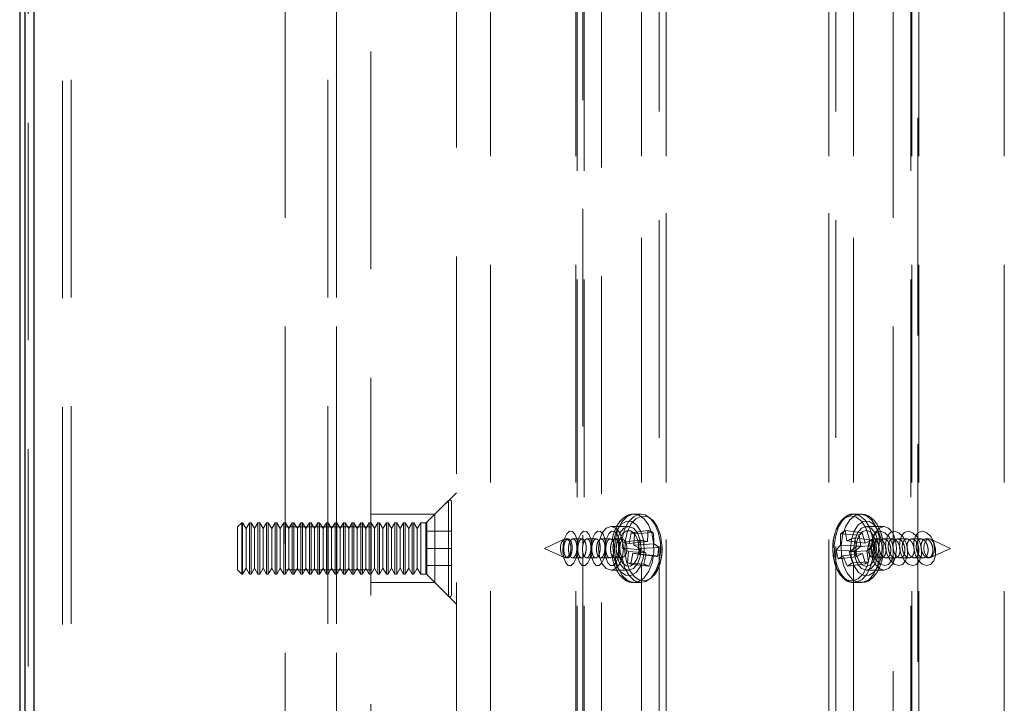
# Model space of a CAD drawing. Header units: millimetres. Extents: x 8 to 290, y 2 to 202.
# Tile 8 of 189: x 29.84 to 35.59, y 90.82 to 94.82. Entities that reach past the tile are written whole.
import ezdxf

# ---------------------------------------------------------------- set-up
doc = ezdxf.new("R2010")
doc.units = ezdxf.units.MM
doc.linetypes.add('HIDDEN', pattern=[1.905, 1.27, -0.635])

msp = doc.modelspace()

# ---------------------------------------------------------------- linework, layer by layer
at = {"color": 7, "linetype": 'Continuous', "lineweight": 25}
for p, q in [((29.84172, 116.57895), (29.84172, 66.87895)), ((29.87422, 66.94645), (29.87422, 116.51145)), ((29.92422, 116.49645), (29.92422, 66.96145))]:
    msp.add_line(p, q, dxfattribs=at)
at = {"color": 7, "linetype": 'HIDDEN', "lineweight": 18}
for p, q in [((30.09172, 68.4239), (30.09172, 116.42895)), ((30.14172, 68.42895), (30.14172, 116.42895)), ((31.64172, 68.42895), (31.64172, 116.42895)), ((31.69172, 68.42895), (31.69172, 116.42895)), ((29.89172, 68.17895), (29.89172, 116.27895)), ((30.14172, 68.42895), (30.14172, 116.27895)), ((31.64172, 68.42895), (31.64172, 116.27895)), ((31.39172, 113.97895), (31.39172, 69.22895)), ((31.69172, 113.97895), (31.69172, 69.22895)), ((31.89172, 113.67895), (31.89172, 69.77895)), ((30.14172, 68.42895), (30.14172, 113.52895)), ((31.64172, 68.42895), (31.64172, 113.52895)), ((32.39172, 110.57895), (32.39172, 72.87895)), ((32.59172, 110.52895), (32.59172, 72.92895)), ((33.08997, 110.52895), (33.08997, 72.92895)), ((33.47337, 110.52895), (33.47337, 72.92895)), ((33.61672, 110.52895), (33.61672, 72.92895)), ((34.56672, 110.52895), (34.56672, 72.92895)), ((34.71007, 110.52895), (34.71007, 72.92895)), ((35.05251, 110.52895), (35.05251, 72.92895)), ((35.09347, 110.52895), (35.09347, 85.90037)), ((35.59172, 110.52895), (35.59172, 72.92895)), ((33.13768, 72.97895), (33.13768, 110.47895)), ((33.24007, 72.9977), (33.24007, 110.4602)), ((35.04576, 72.97895), (35.04576, 110.47895)), ((35.08672, 73.92166), (35.08672, 110.47895)), ((33.47311, 73.22248), (33.47311, 110.23542)), ((34.71032, 73.22248), (34.71032, 110.23542)), ((33.57551, 73.32487), (33.57551, 110.13303)), ((34.60793, 73.32487), (34.60793, 110.13303)), ((33.61646, 73.36583), (33.61646, 110.09207)), ((34.56697, 73.36583), (34.56697, 110.09207)), ((33.09672, 72.97895), (33.09672, 109.54381)), ((34.94337, 91.75356), (34.94337, 102.78909)), ((33.13093, 97.52149), (33.13093, 91.74829)), ((32.34629, 92.00852), (32.21965, 91.88188)), ((32.39172, 92.05395), (32.26672, 91.92895)), ((32.34629, 91.44938), (32.34629, 92.00632)), ((32.36336, 92.00145), (32.36336, 91.45645)), ((32.26672, 91.92895), (31.89172, 91.92895)), ((32.26672, 91.92895), (32.26672, 91.52895)), ((33.47013, 91.92895), (33.43046, 91.92895)), ((33.50476, 91.92031), (33.49842, 91.92382)), ((34.75297, 91.92895), (34.7133, 91.92895)), ((31.13836, 91.87895), (31.11336, 91.85395)), ((31.11336, 91.85395), (31.11336, 91.60395)), ((31.13836, 91.87895), (31.13836, 91.57895)), ((31.14336, 91.87895), (31.13836, 91.87895)), ((31.14336, 91.87895), (31.14336, 91.57895)), ((31.16336, 91.84431), (31.14336, 91.87895)), ((31.18336, 91.87895), (31.16336, 91.84431)), ((31.16336, 91.84431), (31.16336, 91.61359)), ((31.18336, 91.87895), (31.18336, 91.57895)), ((31.19336, 91.87895), (31.18336, 91.87895)), ((31.19336, 91.87895), (31.19336, 91.57895)), ((31.21336, 91.84431), (31.19336, 91.87895)), ((31.23336, 91.87895), (31.21336, 91.84431)), ((31.21336, 91.84431), (31.21336, 91.61359)), ((31.23336, 91.87895), (31.23336, 91.57895)), ((31.24336, 91.87895), (31.23336, 91.87895)), ((31.24336, 91.87895), (31.24336, 91.57895)), ((31.26336, 91.84431), (31.24336, 91.87895)), ((31.28336, 91.87895), (31.26336, 91.84431)), ((31.26336, 91.84431), (31.26336, 91.61359)), ((31.28336, 91.87895), (31.28336, 91.57895)), ((31.29336, 91.87895), (31.28336, 91.87895)), ((31.29336, 91.87895), (31.29336, 91.57895)), ((31.31336, 91.84431), (31.29336, 91.87895)), ((31.33336, 91.87895), (31.31336, 91.84431)), ((31.31336, 91.84431), (31.31336, 91.61359)), ((31.33336, 91.87895), (31.33336, 91.57895)), ((31.34336, 91.87895), (31.33336, 91.87895)), ((31.34336, 91.87895), (31.34336, 91.57895)), ((31.36336, 91.84431), (31.34336, 91.87895)), ((31.38336, 91.87895), (31.36336, 91.84431)), ((31.36336, 91.84431), (31.36336, 91.61359)), ((31.38336, 91.87895), (31.38336, 91.57895)), ((31.39336, 91.87895), (31.38336, 91.87895)), ((31.69172, 91.85395), (31.39172, 91.85395)), ((31.39336, 91.87895), (31.39336, 91.57895)), ((31.41336, 91.84431), (31.39336, 91.87895)), ((31.43336, 91.87895), (31.41336, 91.84431)), ((31.41336, 91.84431), (31.41336, 91.61359)), ((31.43336, 91.87895), (31.43336, 91.57895)), ((31.44336, 91.87895), (31.43336, 91.87895)), ((31.44336, 91.87895), (31.44336, 91.57895)), ((31.46336, 91.84431), (31.44336, 91.87895)), ((31.48336, 91.87895), (31.46336, 91.84431)), ((31.46336, 91.84431), (31.46336, 91.61359)), ((31.48336, 91.87895), (31.48336, 91.57895)), ((31.49336, 91.87895), (31.48336, 91.87895)), ((31.49336, 91.87895), (31.49336, 91.57895)), ((31.51336, 91.84431), (31.49336, 91.87895)), ((31.53336, 91.87895), (31.51336, 91.84431)), ((31.51336, 91.84431), (31.51336, 91.61359)), ((31.53336, 91.87895), (31.53336, 91.57895)), ((31.54336, 91.87895), (31.53336, 91.87895)), ((31.54336, 91.87895), (31.54336, 91.57895)), ((31.56336, 91.84431), (31.54336, 91.87895)), ((31.58336, 91.87895), (31.56336, 91.84431)), ((31.56336, 91.84431), (31.56336, 91.61359)), ((31.58336, 91.87895), (31.58336, 91.57895)), ((31.59336, 91.87895), (31.58336, 91.87895)), ((31.59336, 91.87895), (31.59336, 91.57895)), ((31.61336, 91.84431), (31.59336, 91.87895)), ((31.63336, 91.87895), (31.61336, 91.84431)), ((31.61336, 91.84431), (31.61336, 91.61359)), ((31.63336, 91.87895), (31.63336, 91.57895)), ((31.64336, 91.87895), (31.63336, 91.87895)), ((31.64336, 91.87895), (31.64336, 91.57895)), ((31.66336, 91.84431), (31.64336, 91.87895)), ((31.68336, 91.87895), (31.66336, 91.84431)), ((31.66336, 91.84431), (31.66336, 91.61359)), ((31.68336, 91.87895), (31.68336, 91.57895)), ((31.69336, 91.87895), (31.68336, 91.87895)), ((31.89172, 91.85395), (31.69172, 91.85395)), ((31.69336, 91.87895), (31.69336, 91.57895)), ((31.71336, 91.84431), (31.69336, 91.87895)), ((31.73336, 91.87895), (31.71336, 91.84431)), ((31.71336, 91.84431), (31.71336, 91.61359)), ((31.73336, 91.87895), (31.73336, 91.57895)), ((31.74336, 91.87895), (31.73336, 91.87895)), ((31.74336, 91.87895), (31.74336, 91.57895)), ((31.76336, 91.84431), (31.74336, 91.87895)), ((31.78336, 91.87895), (31.76336, 91.84431)), ((31.76336, 91.84431), (31.76336, 91.61359)), ((31.78336, 91.87895), (31.78336, 91.57895)), ((31.79336, 91.87895), (31.78336, 91.87895)), ((31.79336, 91.87895), (31.79336, 91.57895)), ((31.81336, 91.84431), (31.79336, 91.87895)), ((31.83336, 91.87895), (31.81336, 91.84431)), ((31.81336, 91.84431), (31.81336, 91.61359)), ((31.83336, 91.87895), (31.83336, 91.57895)), ((31.84336, 91.87895), (31.83336, 91.87895)), ((31.84336, 91.87895), (31.84336, 91.57895)), ((31.86336, 91.84431), (31.84336, 91.87895)), ((31.88336, 91.87895), (31.86336, 91.84431)), ((31.86336, 91.84431), (31.86336, 91.61359)), ((31.88336, 91.87895), (31.88336, 91.57895)), ((31.89336, 91.87895), (31.88336, 91.87895)), ((31.89336, 91.87895), (31.89336, 91.57895)), ((31.91336, 91.84431), (31.89336, 91.87895)), ((31.93336, 91.87895), (31.91336, 91.84431)), ((31.91336, 91.84431), (31.91336, 91.61359)), ((31.93336, 91.87895), (31.93336, 91.57895)), ((31.94336, 91.87895), (31.93336, 91.87895)), ((31.94336, 91.87895), (31.94336, 91.57895)), ((31.96336, 91.84431), (31.94336, 91.87895)), ((31.98336, 91.87895), (31.96336, 91.84431)), ((31.96336, 91.84431), (31.96336, 91.61359)), ((31.98336, 91.87895), (31.98336, 91.57895)), ((31.99336, 91.87895), (31.98336, 91.87895)), ((31.99336, 91.87895), (31.99336, 91.57895)), ((32.01336, 91.84431), (31.99336, 91.87895)), ((32.03336, 91.87895), (32.01336, 91.84431)), ((32.01336, 91.84431), (32.01336, 91.61359)), ((32.03336, 91.87895), (32.03336, 91.57895)), ((32.04336, 91.87895), (32.03336, 91.87895)), ((32.04336, 91.87895), (32.04336, 91.57895)), ((32.06336, 91.84431), (32.04336, 91.87895)), ((32.08336, 91.87895), (32.06336, 91.84431)), ((32.06336, 91.84431), (32.06336, 91.61359)), ((32.08336, 91.87895), (32.08336, 91.57895)), ((32.09336, 91.87895), (32.08336, 91.87895)), ((32.09336, 91.87895), (32.09336, 91.57895)), ((32.11336, 91.84431), (32.09336, 91.87895)), ((32.13336, 91.87895), (32.11336, 91.84431)), ((32.11336, 91.84431), (32.11336, 91.61359)), ((32.13336, 91.87895), (32.13336, 91.57895)), ((32.14336, 91.87895), (32.13336, 91.87895)), ((32.14336, 91.87895), (32.14336, 91.57895)), ((32.16336, 91.84431), (32.14336, 91.87895)), ((32.18336, 91.87895), (32.16336, 91.84431)), ((32.16336, 91.84431), (32.16336, 91.61359)), ((32.18336, 91.87895), (32.18336, 91.57895)), ((32.21258, 91.87895), (32.18336, 91.87895)), ((32.21258, 91.57895), (32.21258, 91.87895)), ((32.21336, 91.82895), (32.21336, 91.72895)), ((32.21336, 91.82895), (32.36336, 91.82895)), ((32.21965, 91.57602), (32.21965, 91.88188)), ((33.3977, 91.85645), (33.2953, 91.85645)), ((33.50963, 91.83322), (33.4129, 91.82062)), ((34.66443, 91.83287), (34.76234, 91.81926)), ((34.88813, 91.85645), (34.78574, 91.85645)), ((33.02195, 91.78213), (32.90621, 91.72895)), ((33.04468, 91.78395), (33.02999, 91.78395)), ((33.1266, 91.78395), (33.07281, 91.78395)), ((33.20852, 91.78395), (33.15473, 91.78395)), ((33.29043, 91.78395), (33.23665, 91.78395)), ((33.35674, 91.78395), (33.31856, 91.78395)), ((33.45973, 91.7766), (33.36361, 91.7647)), ((33.40171, 91.75661), (33.4129, 91.82062)), ((33.4129, 91.82062), (33.43254, 91.81338)), ((33.43254, 91.81338), (33.4279, 91.74695)), ((33.54036, 91.82189), (33.43254, 91.81338)), ((34.63508, 91.81331), (34.74359, 91.80676)), ((34.67254, 91.7731), (34.77912, 91.75908)), ((34.71879, 91.79052), (34.81603, 91.77744)), ((34.74359, 91.80676), (34.76234, 91.81926)), ((34.75412, 91.74241), (34.74359, 91.80676)), ((34.76234, 91.81926), (34.77912, 91.75908)), ((34.77912, 91.75908), (34.81603, 91.77744)), ((34.81603, 91.77744), (34.8232, 91.74475)), ((34.85993, 91.78395), (34.82669, 91.78395)), ((34.94184, 91.78395), (34.8878, 91.78395)), ((35.02376, 91.78395), (34.96971, 91.78395)), ((35.10567, 91.78395), (35.05163, 91.78395)), ((35.15345, 91.78395), (35.13354, 91.78395)), ((35.27723, 91.72895), (35.16148, 91.78213)), ((32.21336, 91.72895), (32.21336, 91.62895)), ((32.21336, 91.72895), (32.36336, 91.72895)), ((32.90621, 91.72895), (33.02195, 91.67577)), ((33.35945, 91.73045), (33.36361, 91.7647)), ((33.45323, 91.72302), (33.35945, 91.73045)), ((33.39617, 91.71095), (33.35945, 91.73045)), ((33.36361, 91.7647), (33.40171, 91.75661)), ((33.50708, 91.76948), (33.40171, 91.75661)), ((33.54546, 91.75533), (33.4279, 91.74695)), ((33.4279, 91.74695), (33.46461, 91.72744)), ((33.46461, 91.72744), (33.46046, 91.6932)), ((33.57284, 91.73488), (33.46461, 91.72744)), ((34.6108, 91.71853), (34.7196, 91.71315)), ((34.6359, 91.74868), (34.75412, 91.74241)), ((34.68655, 91.70922), (34.78868, 91.71549)), ((34.7196, 91.71315), (34.75412, 91.74241)), ((34.72677, 91.68046), (34.7196, 91.71315)), ((34.73001, 91.73937), (34.8232, 91.74475)), ((34.8232, 91.74475), (34.78868, 91.71549)), ((34.78868, 91.71549), (34.79921, 91.65113)), ((34.94337, 85.93271), (34.94337, 91.72422)), ((35.16148, 91.67577), (35.27723, 91.72895)), ((33.02999, 91.67395), (33.04181, 91.67395)), ((33.06993, 91.67395), (33.12372, 91.67395)), ((33.13093, 91.70251), (33.13093, 80.676)), ((33.15184, 91.67395), (33.20564, 91.67395)), ((33.23376, 91.67395), (33.28755, 91.67395)), ((33.31567, 91.67395), (33.35674, 91.67395)), ((33.39153, 91.64452), (33.39617, 91.71095)), ((33.49896, 91.70257), (33.39617, 91.71095)), ((33.42236, 91.70129), (33.41117, 91.63728)), ((33.53734, 91.68842), (33.42236, 91.70129)), ((33.46046, 91.6932), (33.42236, 91.70129)), ((33.56634, 91.6813), (33.46046, 91.6932)), ((34.62201, 91.66738), (34.72677, 91.68046)), ((34.64991, 91.6848), (34.76368, 91.69882)), ((34.76368, 91.69882), (34.72677, 91.68046)), ((34.78046, 91.63863), (34.76368, 91.69882)), ((34.82669, 91.67395), (34.873, 91.67395)), ((34.9008, 91.67395), (34.95492, 91.67395)), ((34.98271, 91.67395), (35.03683, 91.67395)), ((35.06463, 91.67395), (35.11875, 91.67395)), ((35.14654, 91.67395), (35.15345, 91.67395)), ((31.11336, 91.60395), (31.13836, 91.57895)), ((31.14336, 91.57895), (31.16336, 91.61359)), ((31.16336, 91.61359), (31.18336, 91.57895)), ((31.19336, 91.57895), (31.21336, 91.61359)), ((31.21336, 91.61359), (31.23336, 91.57895)), ((31.24336, 91.57895), (31.26336, 91.61359)), ((31.26336, 91.61359), (31.28336, 91.57895)), ((31.29336, 91.57895), (31.31336, 91.61359)), ((31.31336, 91.61359), (31.33336, 91.57895)), ((31.34336, 91.57895), (31.36336, 91.61359)), ((31.36336, 91.61359), (31.38336, 91.57895)), ((31.39172, 91.60395), (31.69172, 91.60395)), ((31.39336, 91.57895), (31.41336, 91.61359)), ((31.41336, 91.61359), (31.43336, 91.57895)), ((31.44336, 91.57895), (31.46336, 91.61359)), ((31.46336, 91.61359), (31.48336, 91.57895)), ((31.49336, 91.57895), (31.51336, 91.61359)), ((31.51336, 91.61359), (31.53336, 91.57895)), ((31.54336, 91.57895), (31.56336, 91.61359)), ((31.56336, 91.61359), (31.58336, 91.57895)), ((31.59336, 91.57895), (31.61336, 91.61359)), ((31.61336, 91.61359), (31.63336, 91.57895)), ((31.64336, 91.57895), (31.66336, 91.61359)), ((31.66336, 91.61359), (31.68336, 91.57895)), ((31.69172, 91.60395), (31.89172, 91.60395)), ((31.69336, 91.57895), (31.71336, 91.61359)), ((31.71336, 91.61359), (31.73336, 91.57895)), ((31.74336, 91.57895), (31.76336, 91.61359)), ((31.76336, 91.61359), (31.78336, 91.57895)), ((31.79336, 91.57895), (31.81336, 91.61359)), ((31.81336, 91.61359), (31.83336, 91.57895)), ((31.84336, 91.57895), (31.86336, 91.61359)), ((31.86336, 91.61359), (31.88336, 91.57895)), ((31.89336, 91.57895), (31.91336, 91.61359)), ((31.91336, 91.61359), (31.93336, 91.57895)), ((31.94336, 91.57895), (31.96336, 91.61359)), ((31.96336, 91.61359), (31.98336, 91.57895)), ((31.99336, 91.57895), (32.01336, 91.61359)), ((32.01336, 91.61359), (32.03336, 91.57895)), ((32.04336, 91.57895), (32.06336, 91.61359)), ((32.06336, 91.61359), (32.08336, 91.57895)), ((32.09336, 91.57895), (32.11336, 91.61359)), ((32.11336, 91.61359), (32.13336, 91.57895)), ((32.14336, 91.57895), (32.16336, 91.61359)), ((32.16336, 91.61359), (32.18336, 91.57895)), ((32.21336, 91.62895), (32.36336, 91.62895)), ((33.2953, 91.60145), (33.3977, 91.60145)), ((33.4857, 91.63601), (33.39153, 91.64452)), ((33.41117, 91.63728), (33.39153, 91.64452)), ((33.51644, 91.62468), (33.41117, 91.63728)), ((34.67638, 91.62503), (34.78046, 91.63863)), ((34.70572, 91.64459), (34.79921, 91.65113)), ((34.79921, 91.65113), (34.78046, 91.63863)), ((34.78574, 91.60145), (34.88813, 91.60145)), ((31.13836, 91.57895), (31.14336, 91.57895)), ((31.18336, 91.57895), (31.19336, 91.57895)), ((31.23336, 91.57895), (31.24336, 91.57895)), ((31.28336, 91.57895), (31.29336, 91.57895)), ((31.33336, 91.57895), (31.34336, 91.57895)), ((31.38336, 91.57895), (31.39336, 91.57895)), ((31.43336, 91.57895), (31.44336, 91.57895)), ((31.48336, 91.57895), (31.49336, 91.57895)), ((31.53336, 91.57895), (31.54336, 91.57895)), ((31.58336, 91.57895), (31.59336, 91.57895)), ((31.63336, 91.57895), (31.64336, 91.57895)), ((31.68336, 91.57895), (31.69336, 91.57895)), ((31.73336, 91.57895), (31.74336, 91.57895)), ((31.78336, 91.57895), (31.79336, 91.57895)), ((31.83336, 91.57895), (31.84336, 91.57895)), ((31.88336, 91.57895), (31.89336, 91.57895)), ((31.93336, 91.57895), (31.94336, 91.57895)), ((31.98336, 91.57895), (31.99336, 91.57895)), ((32.03336, 91.57895), (32.04336, 91.57895)), ((32.08336, 91.57895), (32.09336, 91.57895)), ((32.13336, 91.57895), (32.14336, 91.57895)), ((32.18336, 91.57895), (32.21258, 91.57895)), ((32.21965, 91.57602), (32.34629, 91.44938)), ((31.89172, 91.52895), (32.26672, 91.52895)), ((32.26672, 91.52895), (32.39172, 91.40395)), ((33.43046, 91.52895), (33.47013, 91.52895)), ((34.7133, 91.52895), (34.75297, 91.52895))]:
    msp.add_line(p, q, dxfattribs=at)
at = {"color": 7, "linetype": 'HIDDEN', "lineweight": 18, "flags": 128}
for points in [[(33.41669, 91.88549), (33.38484, 91.88737), (33.35453, 91.87015), (33.32944, 91.83589), (33.31257, 91.78874), (33.30598, 91.73438), (33.31045, 91.67936), (33.32544, 91.63032), (33.34914, 91.59318), (33.37871, 91.57241), (33.41056, 91.57053), (33.44086, 91.58775), (33.46596, 91.622), (33.48282, 91.66916), (33.48942, 91.72352), (33.48495, 91.77854), (33.46996, 91.82758), (33.44625, 91.86472), (33.41669, 91.88549)], [(33.4542, 91.92462), (33.42007, 91.92813), (33.38686, 91.91394), (33.35752, 91.88331), (33.33466, 91.83896), (33.32032, 91.78485), (33.31576, 91.72576), (33.3214, 91.66696), (33.33672, 91.61367), (33.36038, 91.57062), (33.39026, 91.54163), (33.42372, 91.5293), (33.45777, 91.5347), (33.4894, 91.55736), (33.51579, 91.59527), (33.5346, 91.64506), (33.54416, 91.7023), (33.54361, 91.76191), (33.53301, 91.81859), (33.5133, 91.8673), (33.48623, 91.90373), (33.4542, 91.92462)], [(33.49387, 91.92462), (33.45974, 91.92813), (33.42653, 91.91394), (33.39719, 91.88331), (33.37433, 91.83896), (33.36008, 91.78535)], [(33.50698, 91.91454), (33.47298, 91.91759), (33.44011, 91.90217), (33.41158, 91.8698), (33.39018, 91.82364), (33.37801, 91.76821), (33.37626, 91.70894), (33.3851, 91.65162), (33.40367, 91.60188), (33.43015, 91.56457), (33.46194, 91.54336), (33.49594, 91.54031), (33.52882, 91.55573), (33.55735, 91.5881), (33.57874, 91.63426), (33.59091, 91.68969), (33.59266, 91.74896), (33.58382, 91.80628), (33.56525, 91.85602), (33.53877, 91.89333), (33.50698, 91.91454)], [(33.53368, 91.56243), (33.55546, 91.59527), (33.57427, 91.64506), (33.58383, 91.7023), (33.58328, 91.76191), (33.57268, 91.81859), (33.55297, 91.8673), (33.5259, 91.90373), (33.49387, 91.92462)], [(34.80061, 91.7967), (34.78362, 91.84814), (34.75835, 91.88791), (34.72727, 91.91212), (34.69342, 91.9184), (34.66011, 91.90614), (34.63061, 91.87653), (34.6078, 91.83248), (34.59391, 91.77829), (34.59031, 91.71927), (34.59734, 91.6612), (34.61432, 91.60976), (34.63959, 91.56999), (34.67067, 91.54578), (34.70452, 91.5395), (34.73783, 91.55176), (34.76734, 91.58137), (34.79015, 91.62542), (34.80404, 91.67961), (34.80764, 91.73863), (34.80061, 91.7967)], [(34.82045, 91.80038), (34.80361, 91.85227), (34.77875, 91.8932), (34.74808, 91.91954), (34.71431, 91.92894), (34.68045, 91.92057), (34.64952, 91.89518), (34.62425, 91.85502), (34.60689, 91.80365), (34.59899, 91.74565), (34.60124, 91.68616), (34.61345, 91.63048), (34.63454, 91.58354), (34.66262, 91.54953), (34.69521, 91.53145), (34.7294, 91.53093), (34.76216, 91.548), (34.79058, 91.58115), (34.81214, 91.62743), (34.82491, 91.68273), (34.82777, 91.74214), (34.82045, 91.80038)], [(34.86573, 91.76572), (34.86012, 91.80038), (34.84328, 91.85227), (34.81842, 91.8932), (34.78775, 91.91954), (34.75398, 91.92894), (34.72012, 91.92057), (34.68919, 91.89518), (34.66392, 91.85502), (34.64656, 91.80365), (34.63866, 91.74565), (34.64091, 91.68616), (34.65312, 91.63048), (34.67421, 91.58354), (34.70229, 91.54953), (34.73488, 91.53145), (34.76907, 91.53093), (34.80183, 91.548), (34.83025, 91.58115), (34.85181, 91.62743), (34.86458, 91.68273), (34.86714, 91.70953)], [(34.87146, 91.78609), (34.85508, 91.83376), (34.83033, 91.86879), (34.80021, 91.88695), (34.76834, 91.88605), (34.73857, 91.8662), (34.71449, 91.8298), (34.699, 91.78124), (34.69398, 91.72637), (34.70002, 91.67181), (34.7164, 91.62414), (34.74114, 91.58911), (34.77126, 91.57095), (34.80313, 91.57185), (34.8329, 91.59169), (34.85698, 91.62809), (34.87247, 91.67666), (34.8775, 91.73153), (34.87146, 91.78609)], [(33.09898, 91.70825), (33.09119, 91.67181), (33.07825, 91.64407), (33.06212, 91.62925), (33.04525, 91.6296), (33.03022, 91.64509), (33.01932, 91.67334), (33.01419, 91.71005), (33.01564, 91.74964), (33.02342, 91.78609), (33.03636, 91.81383), (33.0525, 91.82865), (33.06936, 91.82829), (33.08439, 91.81281), (33.0953, 91.78456), (33.10042, 91.74785), (33.09898, 91.70825)], [(33.18089, 91.70825), (33.17311, 91.67181), (33.16017, 91.64407), (33.14403, 91.62925), (33.12717, 91.6296), (33.11214, 91.64509), (33.10123, 91.67334), (33.09611, 91.71005), (33.09755, 91.74964), (33.10534, 91.78609), (33.11828, 91.81383), (33.13441, 91.82865), (33.15128, 91.82829), (33.16631, 91.81281), (33.17721, 91.78456), (33.18233, 91.74785), (33.18089, 91.70825)], [(33.26281, 91.70825), (33.25502, 91.67181), (33.24208, 91.64407), (33.22595, 91.62925), (33.20908, 91.6296), (33.19405, 91.64509), (33.18315, 91.67334), (33.17802, 91.71005), (33.17947, 91.74964), (33.18725, 91.78609), (33.20019, 91.81383), (33.21633, 91.82865), (33.23319, 91.82829), (33.24822, 91.81281), (33.25913, 91.78456), (33.26425, 91.74785), (33.26281, 91.70825)], [(33.22217, 91.72895), (33.22774, 91.68016), (33.24359, 91.63879), (33.26732, 91.61115), (33.2953, 91.60145), (33.32329, 91.61115), (33.34702, 91.63879), (33.36287, 91.68016), (33.36844, 91.72895), (33.36287, 91.77774), (33.34702, 91.81911), (33.32329, 91.84674), (33.2953, 91.85645), (33.26732, 91.84674), (33.24359, 91.81911), (33.22774, 91.77774), (33.22217, 91.72895)], [(33.34472, 91.70825), (33.33694, 91.67181), (33.324, 91.64407), (33.30786, 91.62925), (33.291, 91.6296), (33.27597, 91.64509), (33.26506, 91.67334), (33.25994, 91.71005), (33.26138, 91.74964), (33.26917, 91.78609), (33.28211, 91.81383), (33.29824, 91.82865), (33.31511, 91.82829), (33.33014, 91.81281), (33.34104, 91.78456), (33.34617, 91.74785), (33.34472, 91.70825)], [(33.32457, 91.72895), (33.33013, 91.68016), (33.34599, 91.63879), (33.36971, 91.61115), (33.3977, 91.60145), (33.42568, 91.61115), (33.44941, 91.63879), (33.46526, 91.68016), (33.47083, 91.72895), (33.46526, 91.77774), (33.44941, 91.81911), (33.42568, 91.84674), (33.3977, 91.85645), (33.36971, 91.84674), (33.34599, 91.81911), (33.33013, 91.77774), (33.32457, 91.72895)], [(33.41016, 91.83168), (33.38666, 91.83217), (33.36485, 91.81695), (33.34803, 91.78834), (33.33878, 91.75068), (33.33849, 91.70971), (33.34722, 91.67168), (33.36363, 91.64236), (33.38523, 91.62622), (33.40873, 91.62573), (33.43055, 91.64094), (33.44737, 91.66956), (33.45662, 91.70722), (33.4569, 91.74819), (33.44818, 91.78622), (33.43176, 91.81554), (33.41016, 91.83168)], [(34.71261, 91.72895), (34.71817, 91.68016), (34.73403, 91.63879), (34.75775, 91.61115), (34.78574, 91.60145), (34.81372, 91.61115), (34.83745, 91.63879), (34.8533, 91.68016), (34.85887, 91.72895), (34.8533, 91.77774), (34.83745, 91.81911), (34.81372, 91.84674), (34.78574, 91.85645), (34.75775, 91.84674), (34.73403, 91.81911), (34.71817, 91.77774), (34.71261, 91.72895)], [(34.84199, 91.76645), (34.82948, 91.80113), (34.81031, 91.82482), (34.78739, 91.83391), (34.76423, 91.82702), (34.74434, 91.80521), (34.73075, 91.77178), (34.72553, 91.73184), (34.72948, 91.69145), (34.742, 91.65677), (34.76117, 91.63308), (34.78408, 91.62399), (34.80725, 91.63087), (34.82714, 91.65269), (34.84072, 91.68612), (34.84594, 91.72606), (34.84199, 91.76645)], [(34.815, 91.72895), (34.82057, 91.68016), (34.83642, 91.63879), (34.86014, 91.61115), (34.88813, 91.60145), (34.91612, 91.61115), (34.93984, 91.63879), (34.9557, 91.68016), (34.96126, 91.72895), (34.9557, 91.77774), (34.93984, 91.81911), (34.91612, 91.84674), (34.88813, 91.85645), (34.86014, 91.84674), (34.83642, 91.81911), (34.82057, 91.77774), (34.815, 91.72895)], [(34.91531, 91.63554), (34.89183, 91.62878), (34.86661, 91.63726), (34.84349, 91.6597), (34.82598, 91.69268), (34.81676, 91.73119), (34.81722, 91.76935), (34.82729, 91.80137), (34.84545, 91.82235), (34.86893, 91.82912), (34.89415, 91.82064), (34.91728, 91.7982), (34.93478, 91.76521), (34.94401, 91.72671), (34.94355, 91.68854), (34.93347, 91.65653), (34.91531, 91.63554)], [(34.99723, 91.63554), (34.97375, 91.62878), (34.94853, 91.63726), (34.9254, 91.6597), (34.9079, 91.69268), (34.89867, 91.73119), (34.89913, 91.76935), (34.90921, 91.80137), (34.92737, 91.82235), (34.95085, 91.82912), (34.97607, 91.82064), (34.99919, 91.7982), (35.0167, 91.76521), (35.02592, 91.72671), (35.02546, 91.68854), (35.01539, 91.65653), (34.99723, 91.63554)], [(35.07914, 91.63554), (35.05566, 91.62878), (35.03044, 91.63726), (35.00732, 91.6597), (34.98981, 91.69268), (34.98059, 91.73119), (34.98105, 91.76935), (34.99112, 91.80137), (35.00928, 91.82235), (35.03276, 91.82912), (35.05798, 91.82064), (35.08111, 91.7982), (35.09861, 91.76521), (35.10784, 91.72671), (35.10738, 91.68854), (35.0973, 91.65653), (35.07914, 91.63554)], [(35.16106, 91.63554), (35.13758, 91.62878), (35.11236, 91.63726), (35.08923, 91.6597), (35.07173, 91.69268), (35.0625, 91.73119), (35.06296, 91.76935), (35.07304, 91.80137), (35.0912, 91.82235), (35.11468, 91.82912), (35.1399, 91.82064), (35.16302, 91.7982), (35.18053, 91.76521), (35.18975, 91.72671), (35.18929, 91.68854), (35.17922, 91.65653), (35.16106, 91.63554)], [(33.03652, 91.78276), (33.02421, 91.78302), (33.01278, 91.77505), (33.00397, 91.76006), (32.99913, 91.74033), (32.99898, 91.71887), (33.00355, 91.69895), (33.01215, 91.68359), (33.02346, 91.67514), (33.03577, 91.67488), (33.0472, 91.68285), (33.05601, 91.69784), (33.06085, 91.71757), (33.061, 91.73903), (33.05643, 91.75895), (33.04783, 91.77431), (33.03652, 91.78276)], [(33.36327, 91.78276), (33.35096, 91.78302), (33.33953, 91.77505), (33.33072, 91.76006), (33.32588, 91.74033), (33.32573, 91.71887), (33.3303, 91.69895), (33.3389, 91.68359), (33.35021, 91.67514), (33.36252, 91.67488), (33.37395, 91.68285), (33.38276, 91.69784), (33.3876, 91.71757), (33.38775, 91.73903), (33.38318, 91.75895), (33.37458, 91.77431), (33.36327, 91.78276)], [(34.85616, 91.74859), (34.84961, 91.76676), (34.83956, 91.77916), (34.82756, 91.78393), (34.81543, 91.78032), (34.80501, 91.76889), (34.79789, 91.75139), (34.79516, 91.73046), (34.79723, 91.70931), (34.80378, 91.69114), (34.81383, 91.67873), (34.82583, 91.67397), (34.83796, 91.67758), (34.84838, 91.689), (34.8555, 91.70651), (34.85823, 91.72744), (34.85616, 91.74859)], [(35.18291, 91.74859), (35.17636, 91.76676), (35.16631, 91.77916), (35.15431, 91.78393), (35.14218, 91.78032), (35.13176, 91.76889), (35.12464, 91.75139), (35.12191, 91.73046), (35.12398, 91.70931), (35.13053, 91.69114), (35.14058, 91.67873), (35.15258, 91.67397), (35.16471, 91.67758), (35.17513, 91.689), (35.18225, 91.70651), (35.18498, 91.72744), (35.18291, 91.74859)], [(33.35977, 91.67438), (33.36107, 91.66696), (33.37639, 91.61367), (33.40005, 91.57062), (33.42993, 91.54163), (33.46339, 91.5293), (33.49744, 91.5347), (33.52907, 91.55736), (33.53368, 91.56243)]]:
    msp.add_lwpolyline(points, dxfattribs=at)
at = {"color": 7, "linetype": 'HIDDEN', "lineweight": 18}
for centre, radius, start, end in [((32.35336, 92.00145), 0.01, 360, 135), ((32.21258, 91.88895), 0.01, 270, 315), ((33.06568, 91.81907), 0.44417, 353.590299, 1.826265), ((33.39514, 91.47544), 0.37565, 67.257364, 72.255311), ((34.81628, 91.57328), 0.30074, 120.326741, 127.049093), ((35.06483, 91.85679), 0.40112, 183.419387, 192.04327), ((32.96834, 91.80903), 0.49246, 349.940584, 356.223711), ((33.34655, 90.86275), 0.92083, 79.960134, 82.939947), ((33.11295, 91.75571), 0.43251, 359.948567, 8.800631), ((35.03878, 91.78609), 0.40461, 176.143331, 185.306276), ((34.88928, 91.26785), 0.54978, 108.066122, 113.218245), ((35.18541, 91.86605), 0.47269, 189.193884, 195.545391), ((33.13559, 90.95103), 0.83478, 64.195976, 67.634974), ((33.45612, 91.6071), 0.17307, 47.591644, 58.924173), ((33.13906, 91.76033), 0.43453, 349.521281, 356.643015), ((34.76516, 91.61549), 0.1856, 134.141978, 146.275347), ((35.02059, 91.7816), 0.41462, 188.748557, 195.990718), ((35.05094, 91.23029), 0.6018, 122.227994, 127.264997), ((32.98928, 91.7695), 0.51406, 344.949403, 352.519298), ((33.09632, 91.79773), 0.45437, 337.612024, 346.078658), ((33.39006, 91.02578), 0.67881, 74.947982, 77.468826), ((34.77052, 91.46063), 0.25455, 118.281462, 125.689614), ((35.06933, 91.83476), 0.44542, 199.675125, 208.090939), ((35.19476, 91.82478), 0.52119, 192.810464, 200.226878), ((33.26199, 90.98206), 0.69116, 68.398434, 71.114241), ((34.92656, 91.28151), 0.42497, 121.309991, 126.065842), ((32.21258, 91.56895), 0.01, 45, 90), ((32.35336, 91.45645), 0.01, 225, 360)]:
    msp.add_arc(centre, radius, start, end, dxfattribs=at)
for points, knots in [([(33.4633, 91.92301), (33.45486, 91.9254), (33.43394, 91.93129), (33.39908, 91.9261), (33.36512, 91.9066), (33.33686, 91.87536), (33.31571, 91.83283), (33.30382, 91.79599), (33.30241, 91.77406), (33.30221, 91.77079)], [0, 0, 0, 0, 0.1115307, 0.2763902, 0.4361972, 0.6019881, 0.7811154, 0.9673483, 1, 1, 1, 1]), ([(34.71052, 91.92771), (34.70851, 91.92802), (34.6948, 91.93015), (34.66963, 91.91822), (34.63972, 91.89375), (34.61517, 91.85555), (34.5982, 91.80724), (34.58981, 91.76157), (34.59091, 91.73372), (34.59127, 91.72465)], [0, 0, 0, 0, 0.0290251, 0.1978958, 0.3668325, 0.5445235, 0.7278152, 0.9112778, 1, 1, 1, 1]), ([(34.87776, 91.79466), (34.87541, 91.804), (34.86856, 91.83113), (34.85037, 91.86958), (34.82209, 91.90335), (34.78889, 91.92503), (34.76446, 91.92749), (34.75275, 91.92868)], [0, 0, 0, 0, 0.12849979, 0.37351972, 0.5988163, 0.80769055, 1, 1, 1, 1]), ([(33.06641, 91.75168), (33.06514, 91.75706), (33.0626, 91.76782), (33.05593, 91.77888), (33.04802, 91.78454), (33.03951, 91.78381), (33.03146, 91.77677), (33.0248, 91.76425), (33.02027, 91.7478), (33.01832, 91.72939), (33.01911, 91.71103), (33.02254, 91.69463), (33.02832, 91.68195), (33.03586, 91.67447), (33.04433, 91.67316), (33.05274, 91.67829), (33.06005, 91.68923), (33.06541, 91.70464), (33.06818, 91.72263), (33.06828, 91.73898), (33.06692, 91.74817), (33.06641, 91.75168)], [0, 0, 0, 0, 0.0536295, 0.1072996, 0.1615458, 0.2161559, 0.2707422, 0.3248892, 0.3783582, 0.4312346, 0.4839016, 0.536841, 0.5903902, 0.6445923, 0.6991964, 0.75379, 0.8079886, 0.8615946, 0.9146636, 0.9674633, 1, 1, 1, 1]), ([(33.09469, 91.74932), (33.09529, 91.7434), (33.09648, 91.73156), (33.0948, 91.71289), (33.09074, 91.69622), (33.08452, 91.68314), (33.07683, 91.67507), (33.06844, 91.67298), (33.06027, 91.67725), (33.0533, 91.68748), (33.0484, 91.7025), (33.04616, 91.72047), (33.04678, 91.73926), (33.05016, 91.75679), (33.05588, 91.77119), (33.06332, 91.78094), (33.07168, 91.78494), (33.08004, 91.78265), (33.08738, 91.77417), (33.09234, 91.76219), (33.09403, 91.75292), (33.09469, 91.74932)], [0, 0, 0, 0, 0.05310534, 0.10615659, 0.15884171, 0.21163259, 0.26494225, 0.3189265, 0.37342942, 0.42807538, 0.48244846, 0.53627135, 0.58950891, 0.64236384, 0.69518213, 0.7483174, 0.80200201, 0.85625783, 0.91087088, 0.9654511, 1, 1, 1, 1]), ([(33.14832, 91.75168), (33.14705, 91.75706), (33.14451, 91.76782), (33.13784, 91.77888), (33.12994, 91.78454), (33.12143, 91.78381), (33.11338, 91.77677), (33.10671, 91.76425), (33.10218, 91.7478), (33.10023, 91.72939), (33.10102, 91.71103), (33.10446, 91.69463), (33.11023, 91.68195), (33.11777, 91.67447), (33.12625, 91.67316), (33.13466, 91.67829), (33.14197, 91.68923), (33.14732, 91.70464), (33.1501, 91.72263), (33.1502, 91.73898), (33.14884, 91.74817), (33.14832, 91.75168)], [0, 0, 0, 0, 0.0536295, 0.1072996, 0.1615458, 0.2161559, 0.2707422, 0.3248892, 0.3783582, 0.4312346, 0.4839016, 0.536841, 0.5903902, 0.6445923, 0.6991964, 0.75379, 0.8079886, 0.8615946, 0.9146636, 0.9674633, 1, 1, 1, 1]), ([(33.17661, 91.74932), (33.1772, 91.7434), (33.17839, 91.73156), (33.17671, 91.71289), (33.17265, 91.69622), (33.16644, 91.68314), (33.15875, 91.67507), (33.15035, 91.67298), (33.14218, 91.67725), (33.13522, 91.68748), (33.13032, 91.7025), (33.12807, 91.72047), (33.1287, 91.73926), (33.13207, 91.75679), (33.13779, 91.77119), (33.14523, 91.78094), (33.1536, 91.78494), (33.16196, 91.78265), (33.1693, 91.77417), (33.17425, 91.76219), (33.17595, 91.75292), (33.17661, 91.74932)], [0, 0, 0, 0, 0.0531053, 0.1061566, 0.1588417, 0.2116326, 0.2649423, 0.3189265, 0.3734294, 0.4280754, 0.4824485, 0.5362713, 0.5895089, 0.6423638, 0.6951821, 0.7483174, 0.802002, 0.8562578, 0.9108709, 0.9654511, 1, 1, 1, 1]), ([(33.23024, 91.75168), (33.22897, 91.75706), (33.22643, 91.76782), (33.21976, 91.77888), (33.21185, 91.78454), (33.20334, 91.78381), (33.19529, 91.77677), (33.18863, 91.76425), (33.1841, 91.7478), (33.18215, 91.72939), (33.18294, 91.71103), (33.18637, 91.69463), (33.19215, 91.68195), (33.19969, 91.67447), (33.20816, 91.67316), (33.21657, 91.67829), (33.22388, 91.68923), (33.22924, 91.70464), (33.23201, 91.72263), (33.23211, 91.73898), (33.23076, 91.74817), (33.23024, 91.75168)], [0, 0, 0, 0, 0.0536295, 0.1072996, 0.1615458, 0.2161559, 0.2707422, 0.3248892, 0.3783582, 0.4312346, 0.4839016, 0.536841, 0.5903902, 0.6445923, 0.6991964, 0.75379, 0.8079886, 0.8615946, 0.9146636, 0.9674633, 1, 1, 1, 1]), ([(33.25852, 91.74932), (33.25912, 91.7434), (33.26031, 91.73156), (33.25863, 91.71289), (33.25457, 91.69622), (33.24836, 91.68314), (33.24067, 91.67507), (33.23227, 91.67298), (33.2241, 91.67725), (33.21713, 91.68748), (33.21224, 91.7025), (33.20999, 91.72047), (33.21061, 91.73926), (33.21399, 91.75679), (33.21971, 91.77119), (33.22715, 91.78094), (33.23551, 91.78494), (33.24387, 91.78265), (33.25121, 91.77417), (33.25617, 91.76219), (33.25786, 91.75292), (33.25852, 91.74932)], [0, 0, 0, 0, 0.0531053, 0.1061566, 0.1588417, 0.2116326, 0.2649423, 0.3189265, 0.3734294, 0.4280754, 0.4824485, 0.5362713, 0.5895089, 0.6423638, 0.6951821, 0.7483174, 0.802002, 0.8562578, 0.9108709, 0.9654511, 1, 1, 1, 1]), ([(33.31215, 91.75168), (33.31088, 91.75706), (33.30834, 91.76782), (33.30168, 91.77888), (33.29377, 91.78454), (33.28526, 91.78381), (33.27721, 91.77677), (33.27054, 91.76425), (33.26601, 91.7478), (33.26407, 91.72939), (33.26485, 91.71103), (33.26829, 91.69463), (33.27406, 91.68195), (33.2816, 91.67447), (33.29008, 91.67316), (33.29849, 91.67829), (33.3058, 91.68923), (33.31115, 91.70464), (33.31393, 91.72263), (33.31403, 91.73898), (33.31267, 91.74817), (33.31215, 91.75168)], [0, 0, 0, 0, 0.05362946, 0.10729955, 0.16154585, 0.21615594, 0.27074218, 0.32488919, 0.37835815, 0.43123456, 0.4839016, 0.53684095, 0.59039023, 0.64459235, 0.69919639, 0.75378996, 0.80798857, 0.86159461, 0.91466358, 0.96746329, 1, 1, 1, 1]), ([(33.34044, 91.74932), (33.34103, 91.7434), (33.34222, 91.73156), (33.34054, 91.71289), (33.33649, 91.69622), (33.33027, 91.68314), (33.32258, 91.67507), (33.31418, 91.67298), (33.30601, 91.67725), (33.29905, 91.68748), (33.29415, 91.7025), (33.2919, 91.72047), (33.29253, 91.73926), (33.2959, 91.75679), (33.30162, 91.77119), (33.30907, 91.78094), (33.31743, 91.78494), (33.32579, 91.78265), (33.33313, 91.77417), (33.33808, 91.76219), (33.33978, 91.75292), (33.34044, 91.74932)], [0, 0, 0, 0, 0.0531053, 0.1061566, 0.1588417, 0.2116326, 0.2649423, 0.3189265, 0.3734294, 0.4280754, 0.4824485, 0.5362713, 0.5895089, 0.6423638, 0.6951821, 0.7483174, 0.802002, 0.8562578, 0.9108709, 0.9654511, 1, 1, 1, 1]), ([(33.36212, 91.67296), (33.36237, 91.67282), (33.3632, 91.67237), (33.35904, 91.67628), (33.35374, 91.68647), (33.34871, 91.70244), (33.34606, 91.72277), (33.34684, 91.74508), (33.35111, 91.76456), (33.35678, 91.77789), (33.36199, 91.78478), (33.36241, 91.78499), (33.3626, 91.78509)], [0, 0, 0, 0, 0.0435143, 0.1417874, 0.2418792, 0.3479623, 0.4646337, 0.5887459, 0.7136226, 0.8172242, 0.9135799, 1, 1, 1, 1]), ([(34.75351, 91.53071), (34.76273, 91.53087), (34.78455, 91.53126), (34.81569, 91.54955), (34.84429, 91.57937), (34.8667, 91.62097), (34.88131, 91.67199), (34.88628, 91.72728), (34.88304, 91.76876), (34.87868, 91.79016), (34.87776, 91.79466)], [0, 0, 0, 0, 0.0963197, 0.22795251, 0.36346876, 0.50993609, 0.66299552, 0.81602849, 0.96131368, 1, 1, 1, 1]), ([(34.82105, 91.78493), (34.8211, 91.78493), (34.82122, 91.78494), (34.82629, 91.77855), (34.83093, 91.76796), (34.83449, 91.75513), (34.83695, 91.73945), (34.83719, 91.71913), (34.8339, 91.69868), (34.82831, 91.68339), (34.82309, 91.67447), (34.81975, 91.67217), (34.82063, 91.67255), (34.82071, 91.67258)], [0, 0, 0, 0, 0.08042058, 0.17709321, 0.27796336, 0.34635193, 0.43066102, 0.55297489, 0.67843008, 0.78537889, 0.88317225, 0.98893126, 1, 1, 1, 1]), ([(34.89802, 91.6971), (34.89609, 91.69244), (34.89224, 91.68313), (34.88261, 91.67519), (34.87143, 91.67298), (34.85963, 91.677), (34.84856, 91.68675), (34.83941, 91.70131), (34.8333, 91.71913), (34.831, 91.73816), (34.83279, 91.75612), (34.83841, 91.77089), (34.84713, 91.78081), (34.85792, 91.7849), (34.86958, 91.78279), (34.88091, 91.77473), (34.89068, 91.76153), (34.89781, 91.74453), (34.90137, 91.7257), (34.90115, 91.70922), (34.89889, 91.70048), (34.89802, 91.6971)], [0, 0, 0, 0, 0.0531053, 0.1061566, 0.1588417, 0.2116326, 0.2649423, 0.3189265, 0.3734294, 0.4280754, 0.4824485, 0.5362713, 0.5895089, 0.6423638, 0.6951821, 0.7483174, 0.802002, 0.8562578, 0.9108709, 0.9654511, 1, 1, 1, 1]), ([(34.92655, 91.69922), (34.92766, 91.70475), (34.92988, 91.71582), (34.92823, 91.73477), (34.92299, 91.7529), (34.91434, 91.76847), (34.90335, 91.7795), (34.89135, 91.78469), (34.8798, 91.78351), (34.87, 91.77625), (34.86298, 91.76381), (34.85942, 91.74753), (34.85971, 91.7291), (34.86387, 91.7105), (34.87153, 91.69388), (34.88182, 91.68126), (34.89352, 91.67416), (34.90528, 91.67333), (34.91569, 91.67879), (34.92285, 91.68825), (34.92553, 91.69619), (34.92655, 91.69922)], [0, 0, 0, 0, 0.0536295, 0.1072996, 0.1615458, 0.2161559, 0.2707422, 0.3248892, 0.3783582, 0.4312346, 0.4839016, 0.536841, 0.5903902, 0.6445923, 0.6991964, 0.75379, 0.8079886, 0.8615946, 0.9146636, 0.9674633, 1, 1, 1, 1]), ([(34.97993, 91.6971), (34.97801, 91.69244), (34.97415, 91.68313), (34.96452, 91.67519), (34.95335, 91.67298), (34.94155, 91.677), (34.93047, 91.68675), (34.92133, 91.70131), (34.91522, 91.71913), (34.91292, 91.73816), (34.91471, 91.75612), (34.92033, 91.77089), (34.92905, 91.78081), (34.93983, 91.7849), (34.9515, 91.78279), (34.96282, 91.77473), (34.97259, 91.76153), (34.97972, 91.74453), (34.98328, 91.7257), (34.98307, 91.70922), (34.98081, 91.70048), (34.97993, 91.6971)], [0, 0, 0, 0, 0.0531053, 0.1061566, 0.1588417, 0.2116326, 0.2649423, 0.3189265, 0.3734294, 0.4280754, 0.4824485, 0.5362713, 0.5895089, 0.6423638, 0.6951821, 0.7483174, 0.802002, 0.8562578, 0.9108709, 0.9654511, 1, 1, 1, 1]), ([(35.00846, 91.69922), (35.00957, 91.70475), (35.01179, 91.71582), (35.01015, 91.73477), (35.00491, 91.7529), (34.99625, 91.76847), (34.98527, 91.7795), (34.97327, 91.78469), (34.96172, 91.78351), (34.95192, 91.77625), (34.9449, 91.76381), (34.94133, 91.74753), (34.94162, 91.7291), (34.94579, 91.7105), (34.95344, 91.69388), (34.96373, 91.68126), (34.97543, 91.67416), (34.98719, 91.67333), (34.99761, 91.67879), (35.00477, 91.68825), (35.00744, 91.69619), (35.00846, 91.69922)], [0, 0, 0, 0, 0.05362946, 0.10729955, 0.16154585, 0.21615594, 0.27074218, 0.32488919, 0.37835815, 0.43123456, 0.4839016, 0.53684095, 0.59039023, 0.64459235, 0.69919639, 0.75378996, 0.80798857, 0.86159461, 0.91466358, 0.96746329, 1, 1, 1, 1]), ([(35.06185, 91.6971), (35.05992, 91.69244), (35.05607, 91.68313), (35.04644, 91.67519), (35.03526, 91.67298), (35.02347, 91.677), (35.01239, 91.68675), (35.00324, 91.70131), (34.99713, 91.71913), (34.99483, 91.73816), (34.99662, 91.75612), (35.00224, 91.77089), (35.01097, 91.78081), (35.02175, 91.7849), (35.03342, 91.78279), (35.04474, 91.77473), (35.05451, 91.76153), (35.06164, 91.74453), (35.0652, 91.7257), (35.06499, 91.70922), (35.06273, 91.70048), (35.06185, 91.6971)], [0, 0, 0, 0, 0.0531053, 0.1061566, 0.1588417, 0.2116326, 0.2649423, 0.3189265, 0.3734294, 0.4280754, 0.4824485, 0.5362713, 0.5895089, 0.6423638, 0.6951821, 0.7483174, 0.802002, 0.8562578, 0.9108709, 0.9654511, 1, 1, 1, 1]), ([(35.09038, 91.69922), (35.09149, 91.70475), (35.09371, 91.71582), (35.09206, 91.73477), (35.08682, 91.7529), (35.07817, 91.76847), (35.06718, 91.7795), (35.05518, 91.78469), (35.04363, 91.78351), (35.03383, 91.77625), (35.02681, 91.76381), (35.02325, 91.74753), (35.02354, 91.7291), (35.0277, 91.7105), (35.03536, 91.69388), (35.04565, 91.68126), (35.05735, 91.67416), (35.06911, 91.67333), (35.07952, 91.67879), (35.08668, 91.68825), (35.08936, 91.69619), (35.09038, 91.69922)], [0, 0, 0, 0, 0.0536295, 0.1072996, 0.1615458, 0.2161559, 0.2707422, 0.3248892, 0.3783582, 0.4312346, 0.4839016, 0.536841, 0.5903902, 0.6445923, 0.6991964, 0.75379, 0.8079886, 0.8615946, 0.9146636, 0.9674633, 1, 1, 1, 1]), ([(35.14376, 91.6971), (35.14184, 91.69244), (35.13798, 91.68313), (35.12835, 91.67519), (35.11718, 91.67298), (35.10538, 91.677), (35.0943, 91.68675), (35.08516, 91.70131), (35.07905, 91.71913), (35.07675, 91.73816), (35.07854, 91.75612), (35.08416, 91.77089), (35.09288, 91.78081), (35.10366, 91.7849), (35.11533, 91.78279), (35.12665, 91.77473), (35.13642, 91.76153), (35.14355, 91.74453), (35.14711, 91.7257), (35.1469, 91.70922), (35.14464, 91.70048), (35.14376, 91.6971)], [0, 0, 0, 0, 0.05310534, 0.10615659, 0.15884171, 0.21163259, 0.26494225, 0.3189265, 0.37342942, 0.42807538, 0.48244846, 0.53627135, 0.58950891, 0.64236384, 0.69518213, 0.7483174, 0.80200201, 0.85625783, 0.91087088, 0.9654511, 1, 1, 1, 1]), ([(35.1723, 91.69922), (35.1734, 91.70475), (35.17562, 91.71582), (35.17398, 91.73477), (35.16874, 91.7529), (35.16009, 91.76847), (35.1491, 91.7795), (35.1371, 91.78469), (35.12555, 91.78351), (35.11575, 91.77625), (35.10873, 91.76381), (35.10516, 91.74753), (35.10545, 91.7291), (35.10962, 91.7105), (35.11727, 91.69388), (35.12756, 91.68126), (35.13927, 91.67416), (35.15102, 91.67333), (35.16144, 91.67879), (35.1686, 91.68825), (35.17128, 91.69619), (35.1723, 91.69922)], [0, 0, 0, 0, 0.05362946, 0.10729955, 0.16154585, 0.21615594, 0.27074218, 0.32488919, 0.37835815, 0.43123456, 0.4839016, 0.53684095, 0.59039023, 0.64459235, 0.69919639, 0.75378996, 0.80798857, 0.86159461, 0.91466358, 0.96746329, 1, 1, 1, 1]), ([(33.54213, 91.56772), (33.54545, 91.57103), (33.5587, 91.58428), (33.57526, 91.61945), (33.58952, 91.67008), (33.59497, 91.71641), (33.59227, 91.7432), (33.59144, 91.75146)], [0, 0, 0, 0, 0.0873316, 0.3491353, 0.6155259, 0.8813717, 1, 1, 1, 1]), ([(34.59127, 91.72465), (34.59118, 91.71496), (34.59092, 91.68644), (34.60083, 91.64087), (34.61978, 91.59302), (34.64637, 91.55718), (34.67782, 91.53384), (34.70078, 91.53057), (34.71201, 91.52897)], [0, 0, 0, 0, 0.0965204, 0.2841765, 0.4730472, 0.6641358, 0.8357298, 1, 1, 1, 1]), ([(33.303, 91.68298), (33.3034, 91.67843), (33.30542, 91.65509), (33.31899, 91.61648), (33.34268, 91.57389), (33.37383, 91.5452), (33.40394, 91.52968), (33.42298, 91.53076), (33.42958, 91.53114)], [0, 0, 0, 0, 0.0543193, 0.2786714, 0.5079659, 0.7108191, 0.8997806, 1, 1, 1, 1])]:
    msp.add_open_spline(points, degree=3, knots=knots, dxfattribs=at)

doc.saveas('drawing.dxf')
